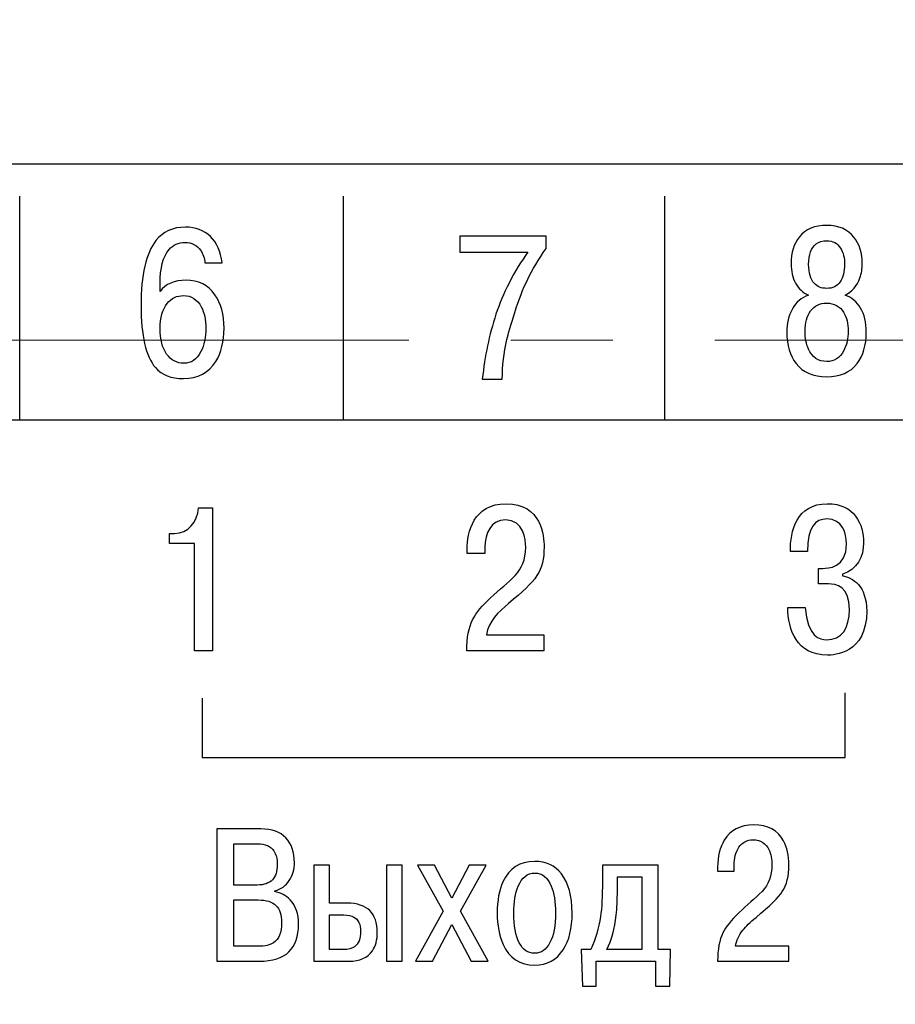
# Model space of a CAD drawing. Header units: millimetres. Extents: x 0 to 420, y 0 to 297.
# Tile 17 of 22: x 320 to 333, y 197 to 213. Entities that reach past the tile are written whole.
import ezdxf

# ---------------------------------------------------------------- set-up
doc = ezdxf.new("R2010")
doc.units = ezdxf.units.MM
doc.linetypes.add('осевая2', pattern=[28.575, 19.05, -3.175, 3.175, -3.175])
doc.layers.add('axis', color=1, linetype='осевая2')
doc.layers.add('text', color=250, linetype='Continuous')
doc.layers.add('size', color=7, linetype='Continuous', lineweight=13)
doc.styles.get("Standard").update_dxf_attribs({"font": 'win_eskd.shx', "width": 0.8, "oblique": 15})
doc.dimstyles.new('ISO-25', dxfattribs={"dimtxt": 3.5, "dimasz": 3.5, "dimexe": 1.25, "dimexo": 0.625, "dimtad": 1, "dimtxsty": 'Standard', "dimcen": 2.5, "dimadec": 0, "dimazin": 0, "dimtfac": 1, "dimtmove": 0, "dimatfit": 1, "dimfxl": 1, "dimarcsym": 0})

# ---------------------------------------------------------------- blocks, each defined once
blk = doc.blocks.new('*D16')
at = {"layer": 'Defpoints', "color": 0, "ltscale": 5, "transparency": 16777216}
for p in [(317.625, 244.949), (334.625, 234.95), (317.625, 207.67)]:
    blk.add_point(p, dxfattribs=at)
at = {"layer": 'size', "color": 0, "lineweight": -2, "ltscale": 5, "transparency": 16777216}
for p, q in [((317.625, 208.295), (317.625, 246.199)), ((334.625, 235.575), (334.625, 246.199)), ((331.125, 244.949), (321.125, 244.949))]:
    blk.add_line(p, q, dxfattribs=at)
at = {"layer": 'size', "color": 0, "ltscale": 5, "transparency": 16777216}
for points in [[(321.125, 245.532), (321.125, 244.366), (317.625, 244.949)], [(331.125, 245.532), (331.125, 244.366), (334.625, 244.949)]]:
    blk.add_solid(points, dxfattribs=at)
at = {"layer": 'size', "color": 0, "lineweight": 15, "ltscale": 5, "transparency": 16777216, "insert": (326.125, 247.324), "char_height": 3.5, "attachment_point": 5}
blk.add_mtext('17', dxfattribs=at)

msp = doc.modelspace()

# ---------------------------------------------------------------- linework, layer by layer
at = {"layer": 'axis', "linetype": 'осевая2', "lineweight": 15, "ltscale": 0.5}
msp.add_line((354.251, 207.67), (314.625, 207.67), dxfattribs=at)
at = {"layer": 'text', "color": 7}
for points, knots in [([(295.125, 157.41), (295.125, 157.41), (295.125, 210.41), (295.125, 210.41), (295.125, 210.41), (295.125, 210.41), (374.125, 210.41), (374.125, 210.41), (374.125, 210.41), (374.125, 210.41), (374.125, 157.41), (374.125, 157.41), (374.125, 157.41), (374.125, 157.41), (295.125, 157.41), (295.125, 157.41)], [0, 0, 0, 0, 0.2, 0.2, 0.2, 0.2, 0.4, 0.4, 0.4, 0.4, 0.6, 0.6, 0.6, 0.6, 1, 1, 1, 1]), ([(295.125, 157.41), (295.125, 157.41), (295.125, 210.41), (295.125, 210.41), (295.125, 210.41), (295.125, 210.41), (374.125, 210.41), (374.125, 210.41), (374.125, 210.41), (374.125, 210.41), (374.125, 157.41), (374.125, 157.41), (374.125, 157.41), (374.125, 157.41), (295.125, 157.41), (295.125, 157.41)], [0, 0, 0, 0, 0.2, 0.2, 0.2, 0.2, 0.4, 0.4, 0.4, 0.4, 0.6, 0.6, 0.6, 0.6, 1, 1, 1, 1]), ([(295.125, 157.41), (295.125, 157.41), (295.125, 210.41), (295.125, 210.41), (295.125, 210.41), (295.125, 210.41), (374.125, 210.41), (374.125, 210.41), (374.125, 210.41), (374.125, 210.41), (374.125, 157.41), (374.125, 157.41), (374.125, 157.41), (374.125, 157.41), (295.125, 157.41), (295.125, 157.41)], [0, 0, 0, 0, 0.2, 0.2, 0.2, 0.2, 0.4, 0.4, 0.4, 0.4, 0.6, 0.6, 0.6, 0.6, 1, 1, 1, 1]), ([(322.775, 208.874), (322.775, 208.874), (322.507, 208.874), (322.507, 208.874), (322.507, 208.874), (322.5, 208.95), (322.477, 209.016), (322.437, 209.071), (322.437, 209.071), (322.38, 209.151), (322.301, 209.191), (322.199, 209.191), (322.199, 209.191), (322.096, 209.191), (322.012, 209.154), (321.948, 209.08), (321.948, 209.08), (321.855, 208.972), (321.809, 208.796), (321.809, 208.55), (321.809, 208.55), (321.809, 208.55), (321.809, 208.43), (321.809, 208.43), (321.809, 208.43), (321.895, 208.546), (322.029, 208.604), (322.213, 208.604), (322.213, 208.604), (322.408, 208.604), (322.558, 208.529), (322.663, 208.379), (322.663, 208.379), (322.757, 208.243), (322.804, 208.07), (322.804, 207.858), (322.804, 207.858), (322.804, 207.651), (322.761, 207.478), (322.675, 207.34), (322.675, 207.34), (322.565, 207.163), (322.398, 207.074), (322.173, 207.074), (322.173, 207.074), (321.979, 207.074), (321.833, 207.131), (321.736, 207.245), (321.736, 207.245), (321.587, 207.421), (321.512, 207.743), (321.512, 208.21), (321.512, 208.21), (321.512, 208.689), (321.589, 209.025), (321.743, 209.22), (321.743, 209.22), (321.853, 209.36), (322.006, 209.43), (322.203, 209.43), (322.203, 209.43), (322.361, 209.43), (322.491, 209.381), (322.591, 209.285), (322.591, 209.285), (322.691, 209.189), (322.753, 209.052), (322.775, 208.874)], [0, 0, 0, 0, 0.055556, 0.055556, 0.055556, 0.055556, 0.111111, 0.111111, 0.111111, 0.111111, 0.166667, 0.166667, 0.166667, 0.166667, 0.222222, 0.222222, 0.222222, 0.222222, 0.277778, 0.277778, 0.277778, 0.277778, 0.333333, 0.333333, 0.333333, 0.333333, 0.388889, 0.388889, 0.388889, 0.388889, 0.444444, 0.444444, 0.444444, 0.444444, 0.5, 0.5, 0.5, 0.5, 0.555556, 0.555556, 0.555556, 0.555556, 0.611111, 0.611111, 0.611111, 0.611111, 0.666667, 0.666667, 0.666667, 0.666667, 0.722222, 0.722222, 0.722222, 0.722222, 0.777778, 0.777778, 0.777778, 0.777778, 0.833333, 0.833333, 0.833333, 0.833333, 0.888889, 0.888889, 0.888889, 0.888889, 1, 1, 1, 1]), ([(332.18, 207.102), (331.97, 207.102), (331.811, 207.171), (331.703, 207.308), (331.703, 207.308), (331.606, 207.431), (331.558, 207.594), (331.558, 207.797), (331.558, 207.797), (331.558, 207.933), (331.587, 208.053), (331.644, 208.157), (331.644, 208.157), (331.701, 208.262), (331.785, 208.334), (331.895, 208.372), (331.895, 208.372), (331.809, 208.41), (331.743, 208.472), (331.695, 208.559), (331.695, 208.559), (331.648, 208.646), (331.624, 208.746), (331.624, 208.861), (331.624, 208.861), (331.624, 209.032), (331.667, 209.171), (331.753, 209.277), (331.753, 209.277), (331.85, 209.397), (331.992, 209.458), (332.18, 209.458), (332.18, 209.458), (332.362, 209.458), (332.504, 209.396), (332.603, 209.273), (332.603, 209.273), (332.689, 209.166), (332.732, 209.028), (332.732, 208.861), (332.732, 208.861), (332.732, 208.785), (332.72, 208.711), (332.695, 208.642), (332.695, 208.642), (332.651, 208.515), (332.574, 208.425), (332.464, 208.372), (332.464, 208.372), (332.565, 208.336), (332.646, 208.269), (332.705, 208.172), (332.705, 208.172), (332.765, 208.074), (332.794, 207.95), (332.794, 207.797), (332.794, 207.797), (332.794, 207.592), (332.747, 207.429), (332.652, 207.308), (332.652, 207.308), (332.544, 207.171), (332.387, 207.102), (332.18, 207.102)], [0, 0, 0, 0, 0.058824, 0.058824, 0.058824, 0.058824, 0.117647, 0.117647, 0.117647, 0.117647, 0.176471, 0.176471, 0.176471, 0.176471, 0.235294, 0.235294, 0.235294, 0.235294, 0.294118, 0.294118, 0.294118, 0.294118, 0.352941, 0.352941, 0.352941, 0.352941, 0.411765, 0.411765, 0.411765, 0.411765, 0.470588, 0.470588, 0.470588, 0.470588, 0.529412, 0.529412, 0.529412, 0.529412, 0.588235, 0.588235, 0.588235, 0.588235, 0.647059, 0.647059, 0.647059, 0.647059, 0.705882, 0.705882, 0.705882, 0.705882, 0.764706, 0.764706, 0.764706, 0.764706, 0.823529, 0.823529, 0.823529, 0.823529, 0.882353, 0.882353, 0.882353, 0.882353, 1, 1, 1, 1]), ([(326.47, 209.039), (326.47, 209.039), (326.47, 209.29), (326.47, 209.29), (326.47, 209.29), (326.47, 209.29), (327.813, 209.29), (327.813, 209.29), (327.813, 209.29), (327.813, 209.29), (327.813, 209.096), (327.813, 209.096), (327.813, 209.096), (327.696, 208.927), (327.601, 208.768), (327.528, 208.62), (327.528, 208.62), (327.456, 208.472), (327.388, 208.3), (327.327, 208.104), (327.327, 208.104), (327.265, 207.908), (327.224, 207.768), (327.204, 207.683), (327.204, 207.683), (327.156, 207.476), (327.132, 207.271), (327.132, 207.067), (327.132, 207.067), (327.132, 207.067), (326.821, 207.067), (326.821, 207.067), (326.821, 207.067), (326.841, 207.25), (326.868, 207.422), (326.902, 207.585), (326.902, 207.585), (326.936, 207.748), (326.98, 207.911), (327.034, 208.074), (327.034, 208.074), (327.088, 208.237), (327.156, 208.399), (327.237, 208.56), (327.237, 208.56), (327.33, 208.744), (327.428, 208.904), (327.532, 209.039), (327.532, 209.039), (327.532, 209.039), (326.47, 209.039), (326.47, 209.039)], [0, 0, 0, 0, 0.071429, 0.071429, 0.071429, 0.071429, 0.142857, 0.142857, 0.142857, 0.142857, 0.214286, 0.214286, 0.214286, 0.214286, 0.285714, 0.285714, 0.285714, 0.285714, 0.357143, 0.357143, 0.357143, 0.357143, 0.428571, 0.428571, 0.428571, 0.428571, 0.5, 0.5, 0.5, 0.5, 0.571429, 0.571429, 0.571429, 0.571429, 0.642857, 0.642857, 0.642857, 0.642857, 0.714286, 0.714286, 0.714286, 0.714286, 0.785714, 0.785714, 0.785714, 0.785714, 0.857143, 0.857143, 0.857143, 0.857143, 1, 1, 1, 1]), ([(332.18, 208.477), (332.27, 208.477), (332.339, 208.511), (332.386, 208.58), (332.386, 208.58), (332.434, 208.649), (332.457, 208.739), (332.457, 208.851), (332.457, 208.851), (332.457, 208.953), (332.436, 209.036), (332.394, 209.102), (332.394, 209.102), (332.346, 209.18), (332.274, 209.219), (332.18, 209.219), (332.18, 209.219), (332.113, 209.219), (332.058, 209.203), (332.014, 209.169), (332.014, 209.169), (331.937, 209.109), (331.898, 209.004), (331.898, 208.851), (331.898, 208.851), (331.898, 208.718), (331.927, 208.619), (331.984, 208.556), (331.984, 208.556), (332.031, 208.503), (332.096, 208.477), (332.18, 208.477)], [0, 0, 0, 0, 0.111111, 0.111111, 0.111111, 0.111111, 0.222222, 0.222222, 0.222222, 0.222222, 0.333333, 0.333333, 0.333333, 0.333333, 0.444444, 0.444444, 0.444444, 0.444444, 0.555556, 0.555556, 0.555556, 0.555556, 0.666667, 0.666667, 0.666667, 0.666667, 0.777778, 0.777778, 0.777778, 0.777778, 1, 1, 1, 1]), ([(321.809, 207.852), (321.809, 207.684), (321.843, 207.553), (321.911, 207.456), (321.911, 207.456), (321.979, 207.36), (322.067, 207.312), (322.176, 207.312), (322.176, 207.312), (322.292, 207.312), (322.381, 207.372), (322.443, 207.493), (322.443, 207.493), (322.495, 207.594), (322.52, 207.717), (322.52, 207.861), (322.52, 207.861), (322.52, 207.988), (322.497, 208.097), (322.45, 208.188), (322.45, 208.188), (322.388, 208.307), (322.295, 208.366), (322.173, 208.366), (322.173, 208.366), (322.07, 208.366), (321.986, 208.325), (321.919, 208.242), (321.919, 208.242), (321.846, 208.151), (321.809, 208.021), (321.809, 207.852)], [0, 0, 0, 0, 0.111111, 0.111111, 0.111111, 0.111111, 0.222222, 0.222222, 0.222222, 0.222222, 0.333333, 0.333333, 0.333333, 0.333333, 0.444444, 0.444444, 0.444444, 0.444444, 0.555556, 0.555556, 0.555556, 0.555556, 0.666667, 0.666667, 0.666667, 0.666667, 0.777778, 0.777778, 0.777778, 0.777778, 1, 1, 1, 1]), ([(332.18, 207.34), (332.294, 207.34), (332.381, 207.394), (332.441, 207.502), (332.441, 207.502), (332.489, 207.591), (332.513, 207.694), (332.513, 207.813), (332.513, 207.813), (332.513, 207.929), (332.489, 208.027), (332.441, 208.105), (332.441, 208.105), (332.381, 208.2), (332.294, 208.248), (332.18, 208.248), (332.18, 208.248), (332.069, 208.248), (331.986, 208.207), (331.928, 208.126), (331.928, 208.126), (331.871, 208.044), (331.842, 207.94), (331.842, 207.813), (331.842, 207.813), (331.842, 207.705), (331.86, 207.612), (331.895, 207.534), (331.895, 207.534), (331.953, 207.404), (332.047, 207.34), (332.18, 207.34)], [0, 0, 0, 0, 0.111111, 0.111111, 0.111111, 0.111111, 0.222222, 0.222222, 0.222222, 0.222222, 0.333333, 0.333333, 0.333333, 0.333333, 0.444444, 0.444444, 0.444444, 0.444444, 0.555556, 0.555556, 0.555556, 0.555556, 0.666667, 0.666667, 0.666667, 0.666667, 0.777778, 0.777778, 0.777778, 0.777778, 1, 1, 1, 1]), ([(327.776, 203.09), (327.776, 203.09), (326.884, 203.09), (326.884, 203.09), (326.884, 203.09), (326.925, 203.302), (327.065, 203.439), (327.23, 203.575), (327.23, 203.575), (327.668, 203.941), (327.782, 204.071), (327.782, 204.455), (327.782, 204.455), (327.782, 204.626), (327.744, 205.128), (327.192, 205.128), (327.192, 205.128), (326.681, 205.128), (326.585, 204.68), (326.585, 204.42), (326.585, 204.42), (326.585, 204.42), (326.585, 204.353), (326.585, 204.353), (326.585, 204.353), (326.585, 204.353), (326.861, 204.353), (326.861, 204.353), (326.861, 204.353), (326.861, 204.353), (326.861, 204.449), (326.861, 204.449), (326.861, 204.449), (326.861, 204.661), (326.957, 204.877), (327.182, 204.877), (327.182, 204.877), (327.468, 204.877), (327.496, 204.566), (327.496, 204.452), (327.496, 204.452), (327.496, 204.049), (327.242, 203.944), (326.944, 203.658), (326.944, 203.658), (326.7, 203.423), (326.582, 203.264), (326.579, 202.839), (326.579, 202.839), (326.579, 202.839), (327.776, 202.839), (327.776, 202.839), (327.776, 202.839), (327.776, 202.839), (327.776, 203.09), (327.776, 203.09)], [0, 0, 0, 0, 0.066667, 0.066667, 0.066667, 0.066667, 0.133333, 0.133333, 0.133333, 0.133333, 0.2, 0.2, 0.2, 0.2, 0.266667, 0.266667, 0.266667, 0.266667, 0.333333, 0.333333, 0.333333, 0.333333, 0.4, 0.4, 0.4, 0.4, 0.466667, 0.466667, 0.466667, 0.466667, 0.533333, 0.533333, 0.533333, 0.533333, 0.6, 0.6, 0.6, 0.6, 0.666667, 0.666667, 0.666667, 0.666667, 0.733333, 0.733333, 0.733333, 0.733333, 0.8, 0.8, 0.8, 0.8, 0.866667, 0.866667, 0.866667, 0.866667, 1, 1, 1, 1]), ([(331.572, 203.515), (331.582, 203.166), (331.703, 202.772), (332.191, 202.772), (332.191, 202.772), (332.284, 202.772), (332.801, 202.788), (332.801, 203.458), (332.801, 203.458), (332.801, 203.852), (332.579, 203.979), (332.426, 204.007), (332.426, 204.007), (332.426, 204.007), (332.426, 204.033), (332.426, 204.033), (332.426, 204.033), (332.649, 204.096), (332.753, 204.309), (332.753, 204.518), (332.753, 204.518), (332.753, 204.814), (332.611, 205.128), (332.188, 205.128), (332.188, 205.128), (331.706, 205.128), (331.61, 204.696), (331.614, 204.385), (331.614, 204.385), (331.614, 204.385), (331.88, 204.385), (331.88, 204.385), (331.88, 204.385), (331.884, 204.766), (331.998, 204.89), (332.182, 204.89), (332.182, 204.89), (332.42, 204.89), (332.487, 204.671), (332.487, 204.506), (332.487, 204.506), (332.487, 204.125), (332.198, 204.122), (332.115, 204.122), (332.115, 204.122), (332.115, 204.122), (332.049, 204.122), (332.049, 204.122), (332.049, 204.122), (332.049, 204.122), (332.049, 203.88), (332.049, 203.88), (332.049, 203.88), (332.049, 203.88), (332.207, 203.88), (332.207, 203.88), (332.207, 203.88), (332.322, 203.88), (332.531, 203.849), (332.531, 203.48), (332.531, 203.48), (332.531, 203.188), (332.414, 203.01), (332.176, 203.01), (332.176, 203.01), (332.08, 203.01), (331.871, 203.055), (331.845, 203.515), (331.845, 203.515), (331.845, 203.515), (331.572, 203.515), (331.572, 203.515)], [0, 0, 0, 0, 0.052632, 0.052632, 0.052632, 0.052632, 0.105263, 0.105263, 0.105263, 0.105263, 0.157895, 0.157895, 0.157895, 0.157895, 0.210526, 0.210526, 0.210526, 0.210526, 0.263158, 0.263158, 0.263158, 0.263158, 0.315789, 0.315789, 0.315789, 0.315789, 0.368421, 0.368421, 0.368421, 0.368421, 0.421053, 0.421053, 0.421053, 0.421053, 0.473684, 0.473684, 0.473684, 0.473684, 0.526316, 0.526316, 0.526316, 0.526316, 0.578947, 0.578947, 0.578947, 0.578947, 0.631579, 0.631579, 0.631579, 0.631579, 0.684211, 0.684211, 0.684211, 0.684211, 0.736842, 0.736842, 0.736842, 0.736842, 0.789474, 0.789474, 0.789474, 0.789474, 0.842105, 0.842105, 0.842105, 0.842105, 0.894737, 0.894737, 0.894737, 0.894737, 1, 1, 1, 1]), ([(321.955, 204.509), (321.955, 204.509), (322.342, 204.509), (322.342, 204.509), (322.342, 204.509), (322.342, 204.509), (322.342, 202.839), (322.342, 202.839), (322.342, 202.839), (322.342, 202.839), (322.625, 202.839), (322.625, 202.839), (322.625, 202.839), (322.625, 202.839), (322.625, 205.061), (322.625, 205.061), (322.625, 205.061), (322.625, 205.061), (322.409, 205.061), (322.409, 205.061), (322.409, 205.061), (322.39, 204.845), (322.241, 204.665), (322.034, 204.665), (322.034, 204.665), (322.034, 204.665), (321.955, 204.665), (321.955, 204.665), (321.955, 204.665), (321.955, 204.665), (321.955, 204.509), (321.955, 204.509)], [0, 0, 0, 0, 0.111111, 0.111111, 0.111111, 0.111111, 0.222222, 0.222222, 0.222222, 0.222222, 0.333333, 0.333333, 0.333333, 0.333333, 0.444444, 0.444444, 0.444444, 0.444444, 0.555556, 0.555556, 0.555556, 0.555556, 0.666667, 0.666667, 0.666667, 0.666667, 0.777778, 0.777778, 0.777778, 0.777778, 1, 1, 1, 1]), ([(322.465, 202.1), (322.465, 202.1), (322.465, 201.18), (322.465, 201.18), (322.465, 201.18), (322.465, 201.18), (332.465, 201.18), (332.465, 201.18), (332.465, 201.18), (332.465, 201.18), (332.465, 202.183), (332.465, 202.183)], [0, 0, 0, 0, 0.25, 0.25, 0.25, 0.25, 0.5, 0.5, 0.5, 0.5, 1, 1, 1, 1]), ([(322.692, 200.069), (322.692, 200.069), (323.375, 200.069), (323.375, 200.069), (323.375, 200.069), (323.547, 200.069), (323.678, 200.022), (323.766, 199.928), (323.766, 199.928), (323.854, 199.834), (323.899, 199.707), (323.899, 199.546), (323.899, 199.546), (323.899, 199.442), (323.872, 199.349), (323.818, 199.266), (323.818, 199.266), (323.764, 199.184), (323.689, 199.131), (323.593, 199.107), (323.593, 199.107), (323.593, 199.107), (323.593, 199.093), (323.593, 199.093), (323.593, 199.093), (323.687, 199.075), (323.766, 199.033), (323.831, 198.966), (323.831, 198.966), (323.919, 198.874), (323.963, 198.746), (323.963, 198.583), (323.963, 198.583), (323.963, 198.397), (323.913, 198.255), (323.813, 198.157), (323.813, 198.157), (323.713, 198.059), (323.559, 198.01), (323.351, 198.01), (323.351, 198.01), (323.351, 198.01), (322.692, 198.01), (322.692, 198.01), (322.692, 198.01), (322.692, 198.01), (322.692, 200.069), (322.692, 200.069)], [0, 0, 0, 0, 0.076923, 0.076923, 0.076923, 0.076923, 0.153846, 0.153846, 0.153846, 0.153846, 0.230769, 0.230769, 0.230769, 0.230769, 0.307692, 0.307692, 0.307692, 0.307692, 0.384615, 0.384615, 0.384615, 0.384615, 0.461538, 0.461538, 0.461538, 0.461538, 0.538462, 0.538462, 0.538462, 0.538462, 0.615385, 0.615385, 0.615385, 0.615385, 0.692308, 0.692308, 0.692308, 0.692308, 0.769231, 0.769231, 0.769231, 0.769231, 0.846154, 0.846154, 0.846154, 0.846154, 1, 1, 1, 1]), ([(331.591, 198.242), (331.591, 198.242), (331.591, 198.01), (331.591, 198.01), (331.591, 198.01), (331.591, 198.01), (330.482, 198.01), (330.482, 198.01), (330.482, 198.01), (330.482, 198.194), (330.509, 198.342), (330.564, 198.454), (330.564, 198.454), (330.606, 198.54), (330.691, 198.645), (330.818, 198.769), (330.818, 198.769), (330.937, 198.877), (331.056, 198.986), (331.174, 199.096), (331.174, 199.096), (331.276, 199.209), (331.326, 199.346), (331.326, 199.505), (331.326, 199.505), (331.326, 199.599), (331.311, 199.677), (331.282, 199.74), (331.282, 199.74), (331.233, 199.846), (331.151, 199.899), (331.035, 199.899), (331.035, 199.899), (330.937, 199.899), (330.863, 199.86), (330.813, 199.783), (330.813, 199.783), (330.763, 199.705), (330.738, 199.611), (330.738, 199.502), (330.738, 199.502), (330.738, 199.502), (330.738, 199.413), (330.738, 199.413), (330.738, 199.413), (330.738, 199.413), (330.482, 199.413), (330.482, 199.413), (330.482, 199.413), (330.482, 199.413), (330.482, 199.475), (330.482, 199.475), (330.482, 199.475), (330.482, 199.64), (330.516, 199.779), (330.585, 199.893), (330.585, 199.893), (330.681, 200.052), (330.834, 200.131), (331.044, 200.131), (331.044, 200.131), (331.263, 200.131), (331.418, 200.048), (331.509, 199.881), (331.509, 199.881), (331.564, 199.779), (331.591, 199.655), (331.591, 199.507), (331.591, 199.507), (331.591, 199.335), (331.557, 199.197), (331.488, 199.093), (331.488, 199.093), (331.431, 199.004), (331.295, 198.871), (331.079, 198.692), (331.079, 198.692), (330.987, 198.616), (330.919, 198.55), (330.876, 198.495), (330.876, 198.495), (330.815, 198.417), (330.776, 198.332), (330.758, 198.242), (330.758, 198.242), (330.758, 198.242), (331.591, 198.242), (331.591, 198.242)], [0, 0, 0, 0, 0.043478, 0.043478, 0.043478, 0.043478, 0.086957, 0.086957, 0.086957, 0.086957, 0.130435, 0.130435, 0.130435, 0.130435, 0.173913, 0.173913, 0.173913, 0.173913, 0.217391, 0.217391, 0.217391, 0.217391, 0.26087, 0.26087, 0.26087, 0.26087, 0.304348, 0.304348, 0.304348, 0.304348, 0.347826, 0.347826, 0.347826, 0.347826, 0.391304, 0.391304, 0.391304, 0.391304, 0.434783, 0.434783, 0.434783, 0.434783, 0.478261, 0.478261, 0.478261, 0.478261, 0.521739, 0.521739, 0.521739, 0.521739, 0.565217, 0.565217, 0.565217, 0.565217, 0.608696, 0.608696, 0.608696, 0.608696, 0.652174, 0.652174, 0.652174, 0.652174, 0.695652, 0.695652, 0.695652, 0.695652, 0.73913, 0.73913, 0.73913, 0.73913, 0.782609, 0.782609, 0.782609, 0.782609, 0.826087, 0.826087, 0.826087, 0.826087, 0.869565, 0.869565, 0.869565, 0.869565, 0.913043, 0.913043, 0.913043, 0.913043, 1, 1, 1, 1]), ([(322.954, 199.837), (322.954, 199.837), (322.954, 199.195), (322.954, 199.195), (322.954, 199.195), (322.954, 199.195), (323.319, 199.195), (323.319, 199.195), (323.319, 199.195), (323.427, 199.195), (323.506, 199.223), (323.556, 199.277), (323.556, 199.277), (323.606, 199.33), (323.631, 199.41), (323.631, 199.516), (323.631, 199.516), (323.631, 199.607), (323.613, 199.677), (323.578, 199.728), (323.578, 199.728), (323.529, 199.801), (323.445, 199.837), (323.328, 199.837), (323.328, 199.837), (323.328, 199.837), (322.954, 199.837), (322.954, 199.837)], [0, 0, 0, 0, 0.125, 0.125, 0.125, 0.125, 0.25, 0.25, 0.25, 0.25, 0.375, 0.375, 0.375, 0.375, 0.5, 0.5, 0.5, 0.5, 0.625, 0.625, 0.625, 0.625, 0.75, 0.75, 0.75, 0.75, 1, 1, 1, 1]), ([(324.199, 199.505), (324.199, 199.505), (324.446, 199.505), (324.446, 199.505), (324.446, 199.505), (324.446, 199.505), (324.446, 198.913), (324.446, 198.913), (324.446, 198.913), (324.446, 198.913), (324.72, 198.913), (324.72, 198.913), (324.72, 198.913), (324.875, 198.913), (324.991, 198.875), (325.07, 198.798), (325.07, 198.798), (325.148, 198.722), (325.188, 198.608), (325.188, 198.457), (325.188, 198.457), (325.188, 198.341), (325.162, 198.246), (325.111, 198.172), (325.111, 198.172), (325.037, 198.064), (324.915, 198.01), (324.746, 198.01), (324.746, 198.01), (324.746, 198.01), (324.199, 198.01), (324.199, 198.01), (324.199, 198.01), (324.199, 198.01), (324.199, 199.505), (324.199, 199.505)], [0, 0, 0, 0, 0.1, 0.1, 0.1, 0.1, 0.2, 0.2, 0.2, 0.2, 0.3, 0.3, 0.3, 0.3, 0.4, 0.4, 0.4, 0.4, 0.5, 0.5, 0.5, 0.5, 0.6, 0.6, 0.6, 0.6, 0.7, 0.7, 0.7, 0.7, 0.8, 0.8, 0.8, 0.8, 1, 1, 1, 1]), ([(325.329, 199.505), (325.329, 199.505), (325.576, 199.505), (325.576, 199.505), (325.576, 199.505), (325.576, 199.505), (325.576, 198.01), (325.576, 198.01), (325.576, 198.01), (325.576, 198.01), (325.329, 198.01), (325.329, 198.01), (325.329, 198.01), (325.329, 198.01), (325.329, 199.505), (325.329, 199.505)], [0, 0, 0, 0, 0.2, 0.2, 0.2, 0.2, 0.4, 0.4, 0.4, 0.4, 0.6, 0.6, 0.6, 0.6, 1, 1, 1, 1]), ([(326.347, 198.991), (326.347, 198.991), (326.618, 199.505), (326.618, 199.505), (326.618, 199.505), (326.618, 199.505), (326.883, 199.505), (326.883, 199.505), (326.883, 199.505), (326.883, 199.505), (326.482, 198.79), (326.482, 198.79), (326.482, 198.79), (326.482, 198.79), (326.912, 198.01), (326.912, 198.01), (326.912, 198.01), (326.912, 198.01), (326.647, 198.01), (326.647, 198.01), (326.647, 198.01), (326.647, 198.01), (326.347, 198.584), (326.347, 198.584), (326.347, 198.584), (326.347, 198.584), (326.047, 198.01), (326.047, 198.01), (326.047, 198.01), (326.047, 198.01), (325.782, 198.01), (325.782, 198.01), (325.782, 198.01), (325.782, 198.01), (326.212, 198.79), (326.212, 198.79), (326.212, 198.79), (326.212, 198.79), (325.811, 199.505), (325.811, 199.505), (325.811, 199.505), (325.811, 199.505), (326.076, 199.505), (326.076, 199.505), (326.076, 199.505), (326.076, 199.505), (326.347, 198.991), (326.347, 198.991)], [0, 0, 0, 0, 0.076923, 0.076923, 0.076923, 0.076923, 0.153846, 0.153846, 0.153846, 0.153846, 0.230769, 0.230769, 0.230769, 0.230769, 0.307692, 0.307692, 0.307692, 0.307692, 0.384615, 0.384615, 0.384615, 0.384615, 0.461538, 0.461538, 0.461538, 0.461538, 0.538462, 0.538462, 0.538462, 0.538462, 0.615385, 0.615385, 0.615385, 0.615385, 0.692308, 0.692308, 0.692308, 0.692308, 0.769231, 0.769231, 0.769231, 0.769231, 0.846154, 0.846154, 0.846154, 0.846154, 1, 1, 1, 1]), ([(327.053, 198.76), (327.053, 198.954), (327.083, 199.116), (327.142, 199.246), (327.142, 199.246), (327.238, 199.457), (327.403, 199.563), (327.636, 199.563), (327.636, 199.563), (327.811, 199.563), (327.949, 199.499), (328.051, 199.369), (328.051, 199.369), (328.163, 199.228), (328.219, 199.025), (328.219, 198.76), (328.219, 198.76), (328.219, 198.523), (328.173, 198.332), (328.08, 198.189), (328.08, 198.189), (327.978, 198.03), (327.83, 197.951), (327.636, 197.951), (327.636, 197.951), (327.405, 197.951), (327.241, 198.058), (327.145, 198.272), (327.145, 198.272), (327.084, 198.407), (327.053, 198.57), (327.053, 198.76)], [0, 0, 0, 0, 0.111111, 0.111111, 0.111111, 0.111111, 0.222222, 0.222222, 0.222222, 0.222222, 0.333333, 0.333333, 0.333333, 0.333333, 0.444444, 0.444444, 0.444444, 0.444444, 0.555556, 0.555556, 0.555556, 0.555556, 0.666667, 0.666667, 0.666667, 0.666667, 0.777778, 0.777778, 0.777778, 0.777778, 1, 1, 1, 1]), ([(328.36, 198.192), (328.36, 198.192), (328.507, 198.192), (328.507, 198.192), (328.507, 198.192), (328.584, 198.357), (328.635, 198.528), (328.66, 198.704), (328.66, 198.704), (328.68, 198.838), (328.69, 199.021), (328.69, 199.254), (328.69, 199.254), (328.69, 199.254), (328.69, 199.505), (328.69, 199.505), (328.69, 199.505), (328.69, 199.505), (329.555, 199.505), (329.555, 199.505), (329.555, 199.505), (329.555, 199.505), (329.555, 198.192), (329.555, 198.192), (329.555, 198.192), (329.555, 198.192), (329.749, 198.192), (329.749, 198.192), (329.749, 198.192), (329.749, 198.192), (329.737, 197.621), (329.737, 197.621), (329.737, 197.621), (329.737, 197.621), (329.516, 197.621), (329.516, 197.621), (329.516, 197.621), (329.516, 197.621), (329.516, 198.01), (329.516, 198.01), (329.516, 198.01), (329.516, 198.01), (328.595, 198.01), (328.595, 198.01), (328.595, 198.01), (328.595, 198.01), (328.595, 197.621), (328.595, 197.621), (328.595, 197.621), (328.595, 197.621), (328.378, 197.621), (328.378, 197.621), (328.378, 197.621), (328.378, 197.621), (328.36, 198.192), (328.36, 198.192)], [0, 0, 0, 0, 0.066667, 0.066667, 0.066667, 0.066667, 0.133333, 0.133333, 0.133333, 0.133333, 0.2, 0.2, 0.2, 0.2, 0.266667, 0.266667, 0.266667, 0.266667, 0.333333, 0.333333, 0.333333, 0.333333, 0.4, 0.4, 0.4, 0.4, 0.466667, 0.466667, 0.466667, 0.466667, 0.533333, 0.533333, 0.533333, 0.533333, 0.6, 0.6, 0.6, 0.6, 0.666667, 0.666667, 0.666667, 0.666667, 0.733333, 0.733333, 0.733333, 0.733333, 0.8, 0.8, 0.8, 0.8, 0.866667, 0.866667, 0.866667, 0.866667, 1, 1, 1, 1]), ([(327.312, 198.76), (327.312, 198.562), (327.34, 198.408), (327.396, 198.298), (327.396, 198.298), (327.452, 198.188), (327.532, 198.133), (327.636, 198.133), (327.636, 198.133), (327.738, 198.133), (327.817, 198.189), (327.874, 198.3), (327.874, 198.3), (327.931, 198.41), (327.96, 198.564), (327.96, 198.76), (327.96, 198.76), (327.96, 198.933), (327.938, 199.072), (327.895, 199.178), (327.895, 199.178), (327.84, 199.313), (327.754, 199.381), (327.636, 199.381), (327.636, 199.381), (327.522, 199.381), (327.437, 199.313), (327.38, 199.178), (327.38, 199.178), (327.335, 199.068), (327.312, 198.929), (327.312, 198.76)], [0, 0, 0, 0, 0.111111, 0.111111, 0.111111, 0.111111, 0.222222, 0.222222, 0.222222, 0.222222, 0.333333, 0.333333, 0.333333, 0.333333, 0.444444, 0.444444, 0.444444, 0.444444, 0.555556, 0.555556, 0.555556, 0.555556, 0.666667, 0.666667, 0.666667, 0.666667, 0.777778, 0.777778, 0.777778, 0.777778, 1, 1, 1, 1]), ([(328.76, 198.192), (328.76, 198.192), (329.305, 198.192), (329.305, 198.192), (329.305, 198.192), (329.305, 198.192), (329.305, 199.322), (329.305, 199.322), (329.305, 199.322), (329.305, 199.322), (328.922, 199.322), (328.922, 199.322), (328.922, 199.322), (328.922, 199.322), (328.922, 199.113), (328.922, 199.113), (328.922, 199.113), (328.922, 198.96), (328.916, 198.832), (328.904, 198.728), (328.904, 198.728), (328.881, 198.516), (328.833, 198.337), (328.76, 198.192)], [0, 0, 0, 0, 0.142857, 0.142857, 0.142857, 0.142857, 0.285714, 0.285714, 0.285714, 0.285714, 0.428571, 0.428571, 0.428571, 0.428571, 0.571429, 0.571429, 0.571429, 0.571429, 0.714286, 0.714286, 0.714286, 0.714286, 1, 1, 1, 1]), ([(322.954, 198.963), (322.954, 198.963), (322.954, 198.242), (322.954, 198.242), (322.954, 198.242), (322.954, 198.242), (323.334, 198.242), (323.334, 198.242), (323.334, 198.242), (323.44, 198.242), (323.52, 198.261), (323.575, 198.298), (323.575, 198.298), (323.657, 198.355), (323.698, 198.458), (323.698, 198.607), (323.698, 198.607), (323.698, 198.733), (323.67, 198.823), (323.612, 198.879), (323.612, 198.879), (323.554, 198.935), (323.461, 198.963), (323.334, 198.963), (323.334, 198.963), (323.334, 198.963), (322.954, 198.963), (322.954, 198.963)], [0, 0, 0, 0, 0.125, 0.125, 0.125, 0.125, 0.25, 0.25, 0.25, 0.25, 0.375, 0.375, 0.375, 0.375, 0.5, 0.5, 0.5, 0.5, 0.625, 0.625, 0.625, 0.625, 0.75, 0.75, 0.75, 0.75, 1, 1, 1, 1]), ([(324.446, 198.731), (324.446, 198.731), (324.446, 198.192), (324.446, 198.192), (324.446, 198.192), (324.446, 198.192), (324.661, 198.192), (324.661, 198.192), (324.661, 198.192), (324.735, 198.192), (324.793, 198.207), (324.834, 198.236), (324.834, 198.236), (324.897, 198.281), (324.929, 198.361), (324.929, 198.475), (324.929, 198.475), (324.929, 198.585), (324.893, 198.659), (324.823, 198.698), (324.823, 198.698), (324.783, 198.72), (324.732, 198.731), (324.667, 198.731), (324.667, 198.731), (324.667, 198.731), (324.446, 198.731), (324.446, 198.731)], [0, 0, 0, 0, 0.125, 0.125, 0.125, 0.125, 0.25, 0.25, 0.25, 0.25, 0.375, 0.375, 0.375, 0.375, 0.5, 0.5, 0.5, 0.5, 0.625, 0.625, 0.625, 0.625, 0.75, 0.75, 0.75, 0.75, 1, 1, 1, 1])]:
    msp.add_open_spline(points, degree=3, knots=knots, dxfattribs=at)
for points in [[(319.625, 206.441), (319.625, 206.441), (319.625, 209.91), (319.625, 209.91)], [(324.663, 206.441), (324.663, 206.441), (324.663, 209.91), (324.663, 209.91)], [(329.663, 206.441), (329.663, 206.441), (329.663, 209.91), (329.663, 209.91)], [(295.125, 206.433), (295.125, 206.433), (374.125, 206.433), (374.125, 206.433)]]:
    msp.add_open_spline(points, degree=3, dxfattribs=at)

# ---------------------------------------------------------------- dimensions: what is measured, and where the dimension line sits
at = {"layer": 'size', "lineweight": 15, "ltscale": 5}
dim = msp.add_linear_dim(base=(317.625, 244.949), p1=(334.625, 234.95), p2=(317.625, 207.67), dimstyle='ISO-25', dxfattribs=at)
dim.commit()
dim.dimension.update_dxf_attribs({"geometry": '*D16', "text_midpoint": (326.125, 247.324)})

doc.saveas('drawing.dxf')
